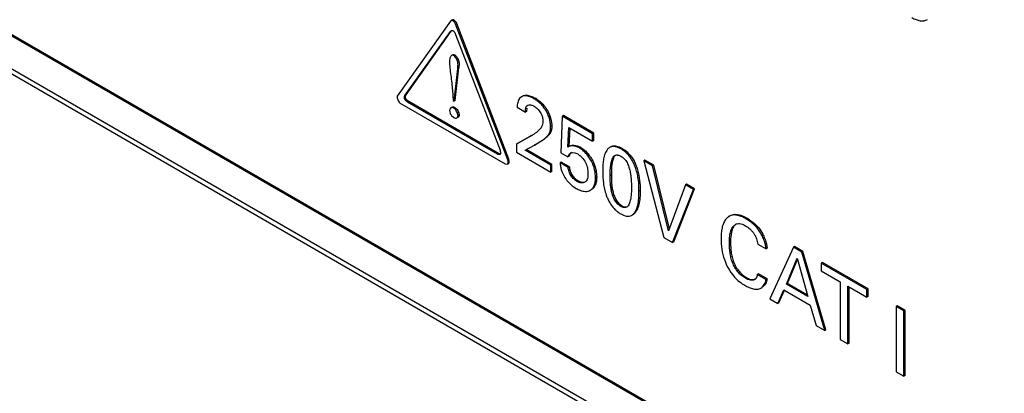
# Model space of a CAD drawing. Header units: inches. Extents: x 0 to 34, y 0 to 22.
# Tile 35 of 124: x 4.264 to 4.882, y 15.528 to 15.762. Entities that reach past the tile are written whole.
import ezdxf

# ---------------------------------------------------------------- set-up
doc = ezdxf.new("R2010")
doc.units = ezdxf.units.IN
doc.header["$LTSCALE"] = 1.87
doc.header["$MEASUREMENT"] = 0
doc.layers.get('0').update_dxf_attribs({"linetype": 'CONTINUOUS'})
doc.layers.add('02___PRT_ALL_AXES', color=7, linetype='CONTINUOUS')

msp = doc.modelspace()

# ---------------------------------------------------------------- linework, layer by layer
at = {"color": 7, "linetype": 'CONTINUOUS'}
for p, q in [((5.11165, 15.26), (3.34387, 16.28069)), ((5.11094, 15.25959), (3.34317, 16.28028)), ((3.34318, 16.25988), (5.11094, 15.2392)), ((4.53447, 15.76082), (4.50104, 15.71378)), ((4.53478, 15.76108), (4.53447, 15.76082)), ((4.53547, 15.7615), (4.53477, 15.76109)), ((4.53836, 15.75939), (4.53765, 15.75898)), ((4.5703, 15.67379), (4.53765, 15.75898)), ((4.571, 15.6742), (4.53836, 15.75939)), ((4.50587, 15.71426), (4.5344, 15.7544)), ((4.50658, 15.71467), (4.53487, 15.75448)), ((4.5344, 15.7544), (4.53485, 15.75481)), ((4.53511, 15.75481), (4.5344, 15.7544)), ((4.53707, 15.75367), (4.53765, 15.75251)), ((4.53765, 15.75251), (4.56549, 15.67985)), ((4.53409, 15.73765), (4.53385, 15.73597)), ((4.53468, 15.73889), (4.53409, 15.73765)), ((4.53515, 15.73932), (4.53468, 15.73889)), ((4.53586, 15.73973), (4.53515, 15.73932)), ((4.53586, 15.73973), (4.53629, 15.73987)), ((4.53629, 15.73987), (4.53711, 15.73967)), ((4.53711, 15.73967), (4.5364, 15.73926)), ((4.53711, 15.73967), (4.53817, 15.7387)), ((4.53675, 15.71072), (4.53896, 15.73115)), ((4.53746, 15.71113), (4.53966, 15.73156)), ((4.53966, 15.73156), (4.53896, 15.73115)), ((4.50658, 15.71467), (4.50587, 15.71426)), ((4.53567, 15.71747), (4.53611, 15.71109)), ((4.57898, 15.71339), (4.57776, 15.71232)), ((4.57938, 15.71359), (4.57897, 15.7134)), ((4.57936, 15.71362), (4.57898, 15.71339)), ((4.5797, 15.71378), (4.57938, 15.71359)), ((4.58744, 15.71258), (4.58674, 15.71218)), ((4.50251, 15.70954), (4.56878, 15.67128)), ((4.50821, 15.71046), (4.5075, 15.71005)), ((4.56383, 15.67752), (4.5075, 15.71005)), ((4.56454, 15.67793), (4.50821, 15.71046)), ((4.53472, 15.7064), (4.53407, 15.70571)), ((4.53543, 15.70681), (4.53472, 15.7064)), ((4.53611, 15.71109), (4.53675, 15.71072)), ((4.53626, 15.70702), (4.53716, 15.70676)), ((4.53716, 15.70676), (4.53645, 15.70635)), ((4.53746, 15.71113), (4.53675, 15.71072)), ((4.53716, 15.70676), (4.53811, 15.70594)), ((4.57624, 15.7068), (4.58139, 15.70382)), ((4.58224, 15.70629), (4.58209, 15.70423)), ((4.53407, 15.70571), (4.53385, 15.7048)), ((4.5351, 15.70162), (4.53645, 15.70041)), ((4.5385, 15.7002), (4.53921, 15.70061)), ((4.53915, 15.70174), (4.53893, 15.70289)), ((4.53986, 15.70215), (4.53915, 15.70174)), ((4.53962, 15.70335), (4.53986, 15.70215)), ((4.58209, 15.70423), (4.58139, 15.70382)), ((4.60451, 15.70118), (4.60363, 15.67834)), ((4.60522, 15.70158), (4.60451, 15.70118)), ((4.62361, 15.69015), (4.60451, 15.70118)), ((4.62432, 15.69056), (4.60522, 15.70158)), ((4.59795, 15.69508), (4.59724, 15.69467)), ((4.6081, 15.68182), (4.60874, 15.69415)), ((4.60874, 15.69415), (4.62361, 15.68556)), ((4.60881, 15.68223), (4.6094, 15.69376)), ((4.58548, 15.68916), (4.57574, 15.68374)), ((4.58411, 15.68841), (4.57645, 15.68414)), ((4.58533, 15.6891), (4.58463, 15.68869)), ((4.62432, 15.69056), (4.62361, 15.69015)), ((4.62361, 15.68556), (4.62361, 15.69015)), ((4.62432, 15.68597), (4.62432, 15.69056)), ((4.57645, 15.68414), (4.57574, 15.68374)), ((4.57574, 15.68374), (4.57574, 15.67858)), ((4.58119, 15.6799), (4.58713, 15.683)), ((4.58713, 15.683), (4.59341, 15.68708)), ((4.58784, 15.6834), (4.58713, 15.683)), ((4.59412, 15.68749), (4.59341, 15.68708)), ((4.60881, 15.68223), (4.6081, 15.68182)), ((4.61597, 15.68172), (4.61527, 15.68131)), ((4.61597, 15.68172), (4.61691, 15.68112)), ((4.62432, 15.68597), (4.62361, 15.68556)), ((4.63497, 15.68204), (4.63426, 15.68164)), ((4.56454, 15.67793), (4.56383, 15.67752)), ((4.56559, 15.67756), (4.56454, 15.67793)), ((4.5658, 15.67774), (4.56548, 15.67725)), ((4.57574, 15.67858), (4.59734, 15.66611)), ((4.59734, 15.67058), (4.58119, 15.6799)), ((4.59805, 15.67099), (4.5819, 15.68031)), ((4.60363, 15.67834), (4.6081, 15.67576)), ((4.60881, 15.67617), (4.6081, 15.67576)), ((4.60921, 15.67719), (4.60881, 15.67617)), ((4.61038, 15.67855), (4.60967, 15.67814)), ((4.60967, 15.67814), (4.61089, 15.67849)), ((4.61089, 15.67849), (4.61246, 15.6783)), ((4.61246, 15.6783), (4.61423, 15.67755)), ((4.61691, 15.68112), (4.61924, 15.6792)), ((4.642, 15.68114), (4.64129, 15.68073)), ((4.642, 15.68114), (4.64404, 15.67976)), ((4.56878, 15.67128), (4.57009, 15.67115)), ((4.5708, 15.67156), (4.57009, 15.67115)), ((4.571, 15.6742), (4.5703, 15.67379)), ((4.57134, 15.67291), (4.571, 15.6742)), ((4.59805, 15.67099), (4.59734, 15.67058)), ((4.59734, 15.66611), (4.59734, 15.67058)), ((4.59805, 15.66651), (4.59805, 15.67099)), ((4.6039, 15.67243), (4.60319, 15.67202)), ((4.60829, 15.66907), (4.60319, 15.67202)), ((4.609, 15.66948), (4.6039, 15.67243)), ((4.609, 15.66948), (4.60829, 15.66907)), ((4.65644, 15.67371), (4.65573, 15.6733)), ((4.66118, 15.67016), (4.65573, 15.6733)), ((4.65573, 15.6733), (4.66835, 15.6251)), ((4.66189, 15.67057), (4.65644, 15.67371)), ((4.66189, 15.67057), (4.66118, 15.67016)), ((4.67124, 15.62938), (4.66118, 15.67016)), ((4.67172, 15.6307), (4.66189, 15.67057)), ((4.59805, 15.66651), (4.59734, 15.66611)), ((4.62613, 15.66294), (4.62542, 15.66253)), ((4.63533, 15.66442), (4.63462, 15.66402)), ((4.61464, 15.66067), (4.61394, 15.66027)), ((4.68184, 15.65823), (4.67124, 15.62938)), ((4.68255, 15.65864), (4.68184, 15.65823)), ((4.6868, 15.65536), (4.68184, 15.65823)), ((4.68751, 15.65577), (4.68255, 15.65864)), ((4.62215, 15.65476), (4.62285, 15.65517)), ((4.65339, 15.65462), (4.65268, 15.65421)), ((4.67374, 15.62199), (4.6868, 15.65536)), ((4.67445, 15.6224), (4.68751, 15.65577)), ((4.68751, 15.65577), (4.6868, 15.65536)), ((4.64195, 15.64507), (4.64124, 15.64467)), ((4.6454, 15.64458), (4.64499, 15.64428)), ((4.64797, 15.63908), (4.64821, 15.63921)), ((4.64821, 15.63921), (4.64892, 15.63962)), ((4.70994, 15.63886), (4.70923, 15.63845)), ((4.72037, 15.63737), (4.71966, 15.63696)), ((4.72201, 15.63635), (4.7243, 15.63467)), ((4.66835, 15.6251), (4.67374, 15.62199)), ((4.67445, 15.6224), (4.67374, 15.62199)), ((4.71011, 15.62187), (4.7094, 15.62146)), ((4.72712, 15.62103), (4.73237, 15.618)), ((4.73243, 15.62205), (4.73308, 15.61841)), ((4.73308, 15.61841), (4.73237, 15.618)), ((4.74956, 15.61913), (4.73465, 15.58683)), ((4.75027, 15.61953), (4.74956, 15.61913)), ((4.75482, 15.61609), (4.74956, 15.61913)), ((4.75552, 15.6165), (4.75027, 15.61953)), ((4.75552, 15.6165), (4.75482, 15.61609)), ((4.76915, 15.5669), (4.75482, 15.61609)), ((4.76986, 15.56731), (4.75552, 15.6165)), ((4.7451, 15.59603), (4.75197, 15.61213)), ((4.74581, 15.59644), (4.75218, 15.61137)), ((4.75197, 15.61213), (4.7585, 15.5883)), ((4.76771, 15.60946), (4.76701, 15.60906)), ((4.79562, 15.59253), (4.76701, 15.60906)), ((4.76701, 15.60906), (4.76701, 15.60424)), ((4.79633, 15.59294), (4.76771, 15.60946)), ((4.72758, 15.60249), (4.72687, 15.60208)), ((4.73227, 15.59896), (4.72687, 15.60208)), ((4.73298, 15.59937), (4.72758, 15.60249)), ((4.76701, 15.60424), (4.77888, 15.59738)), ((4.72012, 15.60005), (4.71942, 15.59964)), ((4.72586, 15.59917), (4.72516, 15.59876)), ((4.73298, 15.59937), (4.73227, 15.59896)), ((4.74581, 15.59644), (4.7451, 15.59603)), ((4.7585, 15.5883), (4.7451, 15.59603)), ((4.75823, 15.58927), (4.74581, 15.59644)), ((4.77888, 15.59738), (4.77888, 15.56128)), ((4.72912, 15.5935), (4.72983, 15.59391)), ((4.7397, 15.58391), (4.74353, 15.59235)), ((4.74041, 15.58432), (4.74396, 15.59215)), ((4.74353, 15.59235), (4.75997, 15.58286)), ((4.78374, 15.59458), (4.79562, 15.58772)), ((4.78374, 15.55848), (4.78374, 15.59458)), ((4.78445, 15.55889), (4.78445, 15.59417)), ((4.79633, 15.59294), (4.79562, 15.59253)), ((4.79562, 15.58772), (4.79562, 15.59253)), ((4.79633, 15.58813), (4.79633, 15.59294)), ((4.73465, 15.58683), (4.7397, 15.58391)), ((4.74041, 15.58432), (4.7397, 15.58391)), ((4.75997, 15.58286), (4.7638, 15.56999)), ((4.79633, 15.58813), (4.79562, 15.58772)), ((4.81465, 15.58236), (4.81395, 15.58195)), ((4.81885, 15.57912), (4.81395, 15.58195)), ((4.81395, 15.58195), (4.81395, 15.54104)), ((4.81956, 15.57953), (4.81465, 15.58236)), ((4.81956, 15.57953), (4.81885, 15.57912)), ((4.81885, 15.53821), (4.81885, 15.57912)), ((4.81956, 15.53861), (4.81956, 15.57953)), ((4.7638, 15.56999), (4.76915, 15.5669)), ((4.76986, 15.56731), (4.76915, 15.5669)), ((4.77888, 15.56128), (4.78374, 15.55848)), ((4.78445, 15.55889), (4.78374, 15.55848)), ((4.81395, 15.54104), (4.81885, 15.53821)), ((4.81956, 15.53861), (4.81885, 15.53821))]:
    msp.add_line(p, q, dxfattribs=at)
for centre, radius, start, end in [((4.58111, 15.70935), 0.00459, 108.17169, 112.24352), ((4.5764, 15.69348), 0.02207, 53.47875, 59.97201), ((4.53624, 15.7054), 0.00162, 89.22906, 119.95109), ((4.5687, 15.71825), 0.03358, 299.97753, 301.37039), ((4.63157, 15.66379), 0.02026, 44.21509, 52.00262), ((4.62417, 15.6746), 0.02156, 226.41419, 235.29223), ((4.62358, 15.67374), 0.02052, 235.29236, 239.9428), ((4.61717, 15.66255), 0.00307, 299.98581, 306.44846), ((4.65005, 15.65495), 0.0174, 224.10979, 230.22308), ((4.64958, 15.65441), 0.01669, 230.29086, 231.36748), ((4.6494, 15.65419), 0.0164, 231.35563, 239.96837), ((4.70443, 15.60975), 0.03189, 56.53786, 60.01369), ((4.70976, 15.61576), 0.02352, 15.51646, 17.062), ((4.73288, 15.61914), 0.02764, 226.68314, 235.96516), ((4.73261, 15.61873), 0.02714, 235.94895, 239.97452), ((4.7234, 15.60137), 0.00314, 303.91844, 318.29475), ((4.72334, 15.60142), 0.00322, 318.30609, 324.51582)]:
    msp.add_arc(centre, radius, start, end, dxfattribs=at)
for points, knots in [([(4.82386, 15.76302), (4.82471, 15.76253), (4.8264, 15.76172), (4.829, 15.76101), (4.83147, 15.76093), (4.83298, 15.7614), (4.83362, 15.76177)], [0, 0, 0, 0, 0.285854, 0.548208, 0.784205, 1, 1, 1, 1]), ([(4.53765, 15.75898), (4.53751, 15.75934), (4.53714, 15.76002), (4.53649, 15.76071), (4.53591, 15.76106), (4.5355, 15.76121), (4.53511, 15.76123), (4.53487, 15.76115), (4.53477, 15.76109)], [0, 0, 0, 0, 0.297992, 0.581093, 0.70526, 0.81501, 0.911545, 1, 1, 1, 1]), ([(4.53836, 15.75939), (4.53822, 15.75975), (4.53785, 15.76043), (4.5372, 15.76111), (4.53662, 15.76147), (4.53621, 15.76162), (4.53581, 15.76164), (4.53557, 15.76156), (4.53547, 15.7615)], [0, 0, 0, 0, 0.298993, 0.581318, 0.705392, 0.815095, 0.911636, 1, 1, 1, 1]), ([(4.53485, 15.75481), (4.535, 15.75491), (4.53538, 15.75503), (4.53589, 15.75491), (4.53626, 15.75466), (4.53666, 15.75428), (4.53691, 15.75392), (4.53707, 15.75367)], [0, 0, 0, 0, 0.195001, 0.407885, 0.534496, 0.677796, 1, 1, 1, 1]), ([(4.5364, 15.73926), (4.5362, 15.73938), (4.53577, 15.73954), (4.53532, 15.73942), (4.53515, 15.73932)], [0, 0, 0, 0, 0.541435, 1, 1, 1, 1]), ([(4.53896, 15.73115), (4.53903, 15.73179), (4.53916, 15.73277), (4.53915, 15.73413), (4.53893, 15.73566), (4.53827, 15.73719), (4.53732, 15.73853), (4.53672, 15.73907), (4.5364, 15.73926)], [0, 0, 0, 0, 0.216133, 0.330581, 0.452829, 0.733757, 0.87628, 1, 1, 1, 1]), ([(4.53817, 15.7387), (4.5384, 15.73841), (4.53881, 15.7378), (4.5393, 15.73684), (4.53963, 15.73586), (4.53987, 15.73465), (4.53987, 15.7332), (4.53972, 15.7321), (4.53966, 15.73156)], [0, 0, 0, 0, 0.145044, 0.292001, 0.429379, 0.554874, 0.784632, 1, 1, 1, 1]), ([(4.53385, 15.73597), (4.53385, 15.73446), (4.53404, 15.73139), (4.53461, 15.72678), (4.53524, 15.72213), (4.53556, 15.71902), (4.53567, 15.71747)], [0, 0, 0, 0, 0.242935, 0.495466, 0.750193, 1, 1, 1, 1]), ([(4.50104, 15.71378), (4.501, 15.71344), (4.50104, 15.71272), (4.50142, 15.71123), (4.50201, 15.71017), (4.50251, 15.70954)], [0, 0, 0, 0, 0.221764, 0.470808, 1, 1, 1, 1]), ([(4.5075, 15.71005), (4.50711, 15.71027), (4.50657, 15.71072), (4.50598, 15.71143), (4.50564, 15.71204), (4.50549, 15.71268), (4.5055, 15.71328), (4.50562, 15.71382), (4.50578, 15.71413), (4.50587, 15.71426)], [0, 0, 0, 0, 0.265797, 0.409645, 0.547774, 0.676274, 0.796042, 0.905274, 1, 1, 1, 1]), ([(4.50821, 15.71046), (4.50782, 15.71068), (4.50728, 15.71113), (4.50669, 15.71184), (4.50635, 15.71245), (4.5062, 15.71309), (4.5062, 15.71369), (4.50633, 15.71423), (4.50648, 15.71454), (4.50658, 15.71467)], [0, 0, 0, 0, 0.265797, 0.409645, 0.547774, 0.676274, 0.796042, 0.905274, 1, 1, 1, 1]), ([(4.57776, 15.71232), (4.57749, 15.71197), (4.57702, 15.71119), (4.57655, 15.70986), (4.57628, 15.70837), (4.57625, 15.70733), (4.57624, 15.7068)], [0, 0, 0, 0, 0.223872, 0.465979, 0.725685, 1, 1, 1, 1]), ([(4.58674, 15.71218), (4.58613, 15.71253), (4.58492, 15.71314), (4.58309, 15.71378), (4.58132, 15.71404), (4.58019, 15.71387), (4.57968, 15.71371)], [0, 0, 0, 0, 0.283524, 0.546668, 0.784463, 1, 1, 1, 1]), ([(4.58008, 15.714), (4.58024, 15.71407), (4.5809, 15.71429), (4.5816, 15.71437), (4.58212, 15.71436)], [0, 0, 0, 0, 0.242173, 1, 1, 1, 1]), ([(4.58212, 15.71436), (4.58301, 15.71434), (4.58488, 15.71391), (4.58658, 15.71309), (4.58744, 15.71258)], [0, 0, 0, 0, 0.468105, 1, 1, 1, 1]), ([(4.53645, 15.70635), (4.53618, 15.70651), (4.53558, 15.7067), (4.53496, 15.70654), (4.53472, 15.7064)], [0, 0, 0, 0, 0.526222, 1, 1, 1, 1]), ([(4.53893, 15.70289), (4.53882, 15.70324), (4.53851, 15.70395), (4.53792, 15.70492), (4.53725, 15.70575), (4.53672, 15.7062), (4.53645, 15.70635)], [0, 0, 0, 0, 0.259469, 0.528991, 0.783433, 1, 1, 1, 1]), ([(4.58139, 15.70382), (4.58139, 15.70426), (4.58141, 15.70509), (4.58156, 15.70611), (4.5818, 15.70684), (4.58203, 15.7073), (4.58235, 15.70767), (4.58261, 15.70786), (4.58275, 15.70794)], [0, 0, 0, 0, 0.286721, 0.554491, 0.676278, 0.789309, 0.895767, 1, 1, 1, 1]), ([(4.58275, 15.70794), (4.58287, 15.70801), (4.5834, 15.70826), (4.58401, 15.70831), (4.58445, 15.70828)], [0, 0, 0, 0, 0.236979, 1, 1, 1, 1]), ([(4.58445, 15.70828), (4.58466, 15.70827), (4.58552, 15.70815), (4.58635, 15.70781), (4.58693, 15.70748)], [0, 0, 0, 0, 0.234189, 1, 1, 1, 1]), ([(4.59724, 15.69467), (4.59724, 15.69548), (4.59709, 15.6972), (4.59652, 15.69979), (4.59559, 15.70243), (4.59432, 15.70497), (4.59269, 15.70725), (4.59082, 15.70922), (4.58883, 15.71086), (4.58743, 15.71178), (4.58674, 15.71218)], [0, 0, 0, 0, 0.114681, 0.240705, 0.372998, 0.506715, 0.638076, 0.765492, 0.88708, 1, 1, 1, 1]), ([(4.58693, 15.70748), (4.58731, 15.70726), (4.58808, 15.70672), (4.58914, 15.70576), (4.59014, 15.70462), (4.59101, 15.70336), (4.59168, 15.702), (4.59223, 15.7002), (4.59238, 15.69882), (4.59238, 15.69793)], [0, 0, 0, 0, 0.114764, 0.24136, 0.374561, 0.509247, 0.640987, 0.767551, 1, 1, 1, 1]), ([(4.58953, 15.71121), (4.58991, 15.71093), (4.59146, 15.70972), (4.59284, 15.7083), (4.59375, 15.70712)], [0, 0, 0, 0, 0.240436, 1, 1, 1, 1]), ([(4.59375, 15.70712), (4.59418, 15.70656), (4.59498, 15.70539), (4.59564, 15.70413), (4.59594, 15.70348)], [0, 0, 0, 0, 0.496463, 1, 1, 1, 1]), ([(4.53385, 15.7048), (4.53385, 15.70426), (4.53401, 15.7034), (4.53454, 15.70237), (4.5349, 15.70186), (4.5351, 15.70162)], [0, 0, 0, 0, 0.465684, 0.729333, 1, 1, 1, 1]), ([(4.53645, 15.70041), (4.53679, 15.70021), (4.53747, 15.69995), (4.53823, 15.70004), (4.5385, 15.7002)], [0, 0, 0, 0, 0.544707, 1, 1, 1, 1]), ([(4.53811, 15.70594), (4.53844, 15.70556), (4.53902, 15.70473), (4.53946, 15.70382), (4.53962, 15.70335)], [0, 0, 0, 0, 0.500826, 1, 1, 1, 1]), ([(4.5385, 15.7002), (4.53861, 15.70026), (4.53882, 15.70044), (4.53903, 15.70081), (4.53913, 15.70125), (4.53915, 15.70157), (4.53915, 15.70174)], [0, 0, 0, 0, 0.217956, 0.450573, 0.712275, 1, 1, 1, 1]), ([(4.53986, 15.70215), (4.53986, 15.70198), (4.53984, 15.70166), (4.53973, 15.70122), (4.53953, 15.70084), (4.53932, 15.70067), (4.53921, 15.70061)], [0, 0, 0, 0, 0.287724, 0.549427, 0.782044, 1, 1, 1, 1]), ([(4.59594, 15.70348), (4.59659, 15.7021), (4.59732, 15.69996), (4.59785, 15.69711), (4.59795, 15.69573), (4.59795, 15.69508)], [0, 0, 0, 0, 0.526223, 0.773099, 1, 1, 1, 1]), ([(4.59238, 15.69793), (4.59238, 15.69733), (4.59225, 15.6962), (4.59168, 15.69467), (4.59086, 15.69342), (4.5902, 15.69273), (4.58988, 15.6924)], [0, 0, 0, 0, 0.285692, 0.542218, 0.777353, 1, 1, 1, 1]), ([(4.59341, 15.68708), (4.59391, 15.68752), (4.59492, 15.68842), (4.59627, 15.69004), (4.59701, 15.69177), (4.59723, 15.69336), (4.59724, 15.69422), (4.59724, 15.69467)], [0, 0, 0, 0, 0.225653, 0.458914, 0.708295, 0.848486, 1, 1, 1, 1]), ([(4.59795, 15.69508), (4.59795, 15.69463), (4.59794, 15.69377), (4.59772, 15.69218), (4.59698, 15.69045), (4.59563, 15.68883), (4.59462, 15.68793), (4.59412, 15.68749)], [0, 0, 0, 0, 0.151514, 0.291705, 0.541086, 0.774347, 1, 1, 1, 1]), ([(4.58988, 15.6924), (4.5896, 15.69213), (4.58846, 15.69108), (4.58717, 15.69019), (4.58618, 15.68958)], [0, 0, 0, 0, 0.252228, 1, 1, 1, 1]), ([(4.61527, 15.68131), (4.61463, 15.68168), (4.61337, 15.68226), (4.6117, 15.68263), (4.61045, 15.68263), (4.60959, 15.6825), (4.60881, 15.68222), (4.60833, 15.68196), (4.6081, 15.68182)], [0, 0, 0, 0, 0.289165, 0.550284, 0.670421, 0.784171, 0.892993, 1, 1, 1, 1]), ([(4.60881, 15.68223), (4.60904, 15.68236), (4.60951, 15.68263), (4.6103, 15.68291), (4.61116, 15.68304), (4.61241, 15.68303), (4.61407, 15.68267), (4.61534, 15.68209), (4.61597, 15.68172)], [0, 0, 0, 0, 0.107007, 0.215829, 0.329579, 0.449716, 0.710835, 1, 1, 1, 1]), ([(4.63426, 15.68164), (4.63408, 15.68153), (4.63336, 15.68104), (4.63279, 15.68036), (4.63243, 15.67982)], [0, 0, 0, 0, 0.242695, 1, 1, 1, 1]), ([(4.64129, 15.68073), (4.64068, 15.68109), (4.63945, 15.68168), (4.63758, 15.68219), (4.63606, 15.68224), (4.63497, 15.68199), (4.63449, 15.68177), (4.63426, 15.68164)], [0, 0, 0, 0, 0.287259, 0.550289, 0.785489, 0.894386, 1, 1, 1, 1]), ([(4.63563, 15.68235), (4.63657, 15.68269), (4.63826, 15.68265), (4.64036, 15.68199), (4.64146, 15.68146), (4.642, 15.68114)], [0, 0, 0, 0, 0.452515, 0.716039, 1, 1, 1, 1]), ([(4.56548, 15.67725), (4.56526, 15.67713), (4.5648, 15.67713), (4.56426, 15.6773), (4.56398, 15.67744), (4.56383, 15.67752)], [0, 0, 0, 0, 0.444675, 0.715311, 1, 1, 1, 1]), ([(4.56549, 15.67985), (4.56563, 15.67949), (4.56578, 15.67894), (4.56586, 15.67823), (4.56584, 15.67789), (4.5658, 15.67774)], [0, 0, 0, 0, 0.53705, 0.785865, 1, 1, 1, 1]), ([(4.6081, 15.67576), (4.60826, 15.67625), (4.60861, 15.67715), (4.60928, 15.67791), (4.60967, 15.67814)], [0, 0, 0, 0, 0.529082, 1, 1, 1, 1]), ([(4.61423, 15.67755), (4.61471, 15.67727), (4.61566, 15.6766), (4.61743, 15.67493), (4.61928, 15.67236), (4.62042, 15.66887), (4.62066, 15.66651), (4.62066, 15.66538)], [0, 0, 0, 0, 0.115234, 0.241989, 0.507546, 0.765364, 1, 1, 1, 1]), ([(4.62542, 15.66253), (4.62542, 15.66426), (4.62499, 15.66791), (4.6234, 15.67234), (4.62132, 15.67565), (4.61947, 15.67792), (4.61746, 15.67984), (4.616, 15.68089), (4.61527, 15.68131)], [0, 0, 0, 0, 0.233373, 0.491853, 0.626218, 0.759149, 0.885451, 1, 1, 1, 1]), ([(4.61924, 15.6792), (4.62033, 15.67815), (4.62181, 15.67639), (4.62342, 15.67381), (4.62409, 15.67243), (4.62438, 15.67173)], [0, 0, 0, 0, 0.496831, 0.750242, 1, 1, 1, 1]), ([(4.63243, 15.67982), (4.63216, 15.67939), (4.63167, 15.67848), (4.6309, 15.67648), (4.63029, 15.67369), (4.62995, 15.67015), (4.62991, 15.6677), (4.62991, 15.66646)], [0, 0, 0, 0, 0.109536, 0.224248, 0.467447, 0.727989, 1, 1, 1, 1]), ([(4.63462, 15.66402), (4.63462, 15.66524), (4.63464, 15.66764), (4.63489, 15.67058), (4.63535, 15.6728), (4.63595, 15.6747), (4.63672, 15.67611), (4.63752, 15.67658)], [0, 0, 0, 0, 0.278028, 0.543559, 0.669062, 0.789261, 1, 1, 1, 1]), ([(4.63777, 15.67665), (4.63764, 15.67653), (4.63714, 15.67597), (4.6368, 15.67529), (4.63659, 15.67476)], [0, 0, 0, 0, 0.23518, 1, 1, 1, 1]), ([(4.63752, 15.67658), (4.63773, 15.6767), (4.63821, 15.67688), (4.63872, 15.67692), (4.63898, 15.67691)], [0, 0, 0, 0, 0.482565, 1, 1, 1, 1]), ([(4.63898, 15.67691), (4.63917, 15.6769), (4.64, 15.67681), (4.64079, 15.67649), (4.64134, 15.67617)], [0, 0, 0, 0, 0.230107, 1, 1, 1, 1]), ([(4.65268, 15.65421), (4.65268, 15.65653), (4.65254, 15.66008), (4.65173, 15.66486), (4.65032, 15.66991), (4.64798, 15.67482), (4.64437, 15.67864), (4.64233, 15.68014), (4.64129, 15.68073)], [0, 0, 0, 0, 0.229827, 0.352178, 0.481111, 0.750594, 0.88108, 1, 1, 1, 1]), ([(4.64134, 15.67617), (4.64172, 15.67596), (4.64246, 15.67544), (4.64348, 15.6745), (4.64443, 15.67338), (4.64522, 15.67212), (4.64586, 15.67077), (4.64653, 15.66895), (4.64712, 15.66669), (4.64754, 15.66403), (4.64785, 15.66063), (4.64792, 15.65811), (4.64792, 15.65645)], [0, 0, 0, 0, 0.059542, 0.124294, 0.192002, 0.26077, 0.329814, 0.398236, 0.528801, 0.651869, 0.770628, 1, 1, 1, 1]), ([(4.64609, 15.67792), (4.64677, 15.67722), (4.64805, 15.67571), (4.6496, 15.67317), (4.65083, 15.67046), (4.65147, 15.66859), (4.65175, 15.66765)], [0, 0, 0, 0, 0.247027, 0.499369, 0.752532, 1, 1, 1, 1]), ([(4.57009, 15.67115), (4.57025, 15.67124), (4.57053, 15.67156), (4.57067, 15.67222), (4.57059, 15.673), (4.57042, 15.67353), (4.5703, 15.67379)], [0, 0, 0, 0, 0.190785, 0.418227, 0.694031, 1, 1, 1, 1]), ([(4.5708, 15.67156), (4.5709, 15.67161), (4.57107, 15.67176), (4.57125, 15.67208), (4.57134, 15.67248), (4.57135, 15.67276), (4.57134, 15.67291)], [0, 0, 0, 0, 0.2139, 0.44533, 0.70607, 1, 1, 1, 1]), ([(4.60319, 15.67202), (4.60322, 15.67124), (4.60343, 15.66961), (4.60385, 15.66803), (4.60411, 15.66722)], [0, 0, 0, 0, 0.477685, 1, 1, 1, 1]), ([(4.61394, 15.66027), (4.61321, 15.66068), (4.61178, 15.66173), (4.61028, 15.66346), (4.60935, 15.66512), (4.60879, 15.66645), (4.60842, 15.66777), (4.6083, 15.66865), (4.60829, 15.66907)], [0, 0, 0, 0, 0.230758, 0.487251, 0.622359, 0.756577, 0.884229, 1, 1, 1, 1]), ([(4.609, 15.66948), (4.60901, 15.66906), (4.60913, 15.66818), (4.6095, 15.66686), (4.61005, 15.66553), (4.61099, 15.66387), (4.61248, 15.66214), (4.61392, 15.66109), (4.61464, 15.66067)], [0, 0, 0, 0, 0.115771, 0.243423, 0.377641, 0.512749, 0.769242, 1, 1, 1, 1]), ([(4.62438, 15.67173), (4.62498, 15.67028), (4.62583, 15.66737), (4.62613, 15.66436), (4.62613, 15.66294)], [0, 0, 0, 0, 0.524051, 1, 1, 1, 1]), ([(4.63659, 15.67476), (4.63629, 15.67401), (4.63584, 15.6724), (4.63536, 15.66894), (4.63533, 15.66625), (4.63533, 15.66442)], [0, 0, 0, 0, 0.230785, 0.476629, 1, 1, 1, 1]), ([(4.60411, 15.66722), (4.60424, 15.66684), (4.6048, 15.66529), (4.60554, 15.66381), (4.60619, 15.66276)], [0, 0, 0, 0, 0.247869, 1, 1, 1, 1]), ([(4.62066, 15.66538), (4.62066, 15.66484), (4.62063, 15.66379), (4.62039, 15.6623), (4.61998, 15.66119), (4.61947, 15.66048), (4.61916, 15.6602), (4.619, 15.66008)], [0, 0, 0, 0, 0.283029, 0.547866, 0.784871, 0.894062, 1, 1, 1, 1]), ([(4.62613, 15.66294), (4.62613, 15.6621), (4.62601, 15.66049), (4.62541, 15.65826), (4.6244, 15.6564), (4.6234, 15.65549), (4.62285, 15.65517)], [0, 0, 0, 0, 0.2856, 0.547889, 0.784091, 1, 1, 1, 1]), ([(4.62991, 15.66646), (4.62991, 15.66407), (4.63008, 15.66041), (4.63096, 15.6555), (4.63168, 15.653), (4.63212, 15.65175)], [0, 0, 0, 0, 0.478802, 0.733419, 1, 1, 1, 1]), ([(4.64124, 15.64467), (4.64088, 15.64488), (4.64015, 15.64538), (4.63915, 15.6463), (4.63823, 15.64739), (4.63718, 15.64903), (4.63625, 15.65124), (4.63548, 15.65393), (4.63499, 15.65656), (4.63465, 15.65991), (4.63462, 15.66239), (4.63462, 15.66402)], [0, 0, 0, 0, 0.059176, 0.123581, 0.190946, 0.25924, 0.395745, 0.527272, 0.6518, 0.771257, 1, 1, 1, 1]), ([(4.63533, 15.66442), (4.63533, 15.6628), (4.63536, 15.66032), (4.6357, 15.65697), (4.63619, 15.65434), (4.63695, 15.65165), (4.63789, 15.64943), (4.63893, 15.6478), (4.63986, 15.64671), (4.64086, 15.64579), (4.64158, 15.64528), (4.64195, 15.64507)], [0, 0, 0, 0, 0.228743, 0.3482, 0.472728, 0.604255, 0.74076, 0.809054, 0.876419, 0.940824, 1, 1, 1, 1]), ([(4.65175, 15.66765), (4.6524, 15.66547), (4.65323, 15.66113), (4.65339, 15.65673), (4.65339, 15.65462)], [0, 0, 0, 0, 0.519516, 1, 1, 1, 1]), ([(4.60619, 15.66276), (4.60641, 15.66241), (4.60733, 15.66105), (4.60842, 15.65982), (4.6093, 15.65898)], [0, 0, 0, 0, 0.255558, 1, 1, 1, 1]), ([(4.61871, 15.65989), (4.61839, 15.6597), (4.61766, 15.65944), (4.61645, 15.65939), (4.61517, 15.65965), (4.61434, 15.66003), (4.61394, 15.66027)], [0, 0, 0, 0, 0.221416, 0.458599, 0.717293, 1, 1, 1, 1]), ([(4.61464, 15.66067), (4.6153, 15.6603), (4.61663, 15.65977), (4.61809, 15.65981), (4.61872, 15.66)], [0, 0, 0, 0, 0.536431, 1, 1, 1, 1]), ([(4.62215, 15.65476), (4.62269, 15.65508), (4.62369, 15.656), (4.6247, 15.65786), (4.6253, 15.66009), (4.62542, 15.66169), (4.62542, 15.66253)], [0, 0, 0, 0, 0.215909, 0.452111, 0.7144, 1, 1, 1, 1]), ([(4.6133, 15.65598), (4.61369, 15.65576), (4.61447, 15.65534), (4.61585, 15.65475), (4.61742, 15.65427), (4.61913, 15.65404), (4.62074, 15.65415), (4.62172, 15.65451), (4.62215, 15.65476)], [0, 0, 0, 0, 0.144968, 0.285419, 0.485238, 0.670093, 0.840142, 1, 1, 1, 1]), ([(4.63212, 15.65175), (4.6324, 15.65094), (4.63307, 15.64931), (4.63433, 15.64698), (4.63582, 15.64479), (4.63696, 15.64345), (4.63756, 15.64284)], [0, 0, 0, 0, 0.245808, 0.500507, 0.754925, 1, 1, 1, 1]), ([(4.64792, 15.65645), (4.64792, 15.65532), (4.64789, 15.65309), (4.64765, 15.65036), (4.64724, 15.6483), (4.64682, 15.64688), (4.64627, 15.6456), (4.64572, 15.64486), (4.6454, 15.64458)], [0, 0, 0, 0, 0.27514, 0.538296, 0.662969, 0.78249, 0.89623, 1, 1, 1, 1]), ([(4.64821, 15.63921), (4.64868, 15.63949), (4.64957, 15.64023), (4.65059, 15.64169), (4.65136, 15.64344), (4.65213, 15.64611), (4.65262, 15.64974), (4.65268, 15.6527), (4.65268, 15.65421)], [0, 0, 0, 0, 0.101457, 0.209458, 0.326755, 0.452832, 0.720822, 1, 1, 1, 1]), ([(4.65339, 15.65462), (4.65339, 15.65311), (4.65333, 15.65014), (4.65284, 15.64651), (4.65207, 15.64385), (4.6513, 15.6421), (4.65028, 15.64063), (4.64939, 15.63989), (4.64892, 15.63962)], [0, 0, 0, 0, 0.279178, 0.547169, 0.673245, 0.790542, 0.898543, 1, 1, 1, 1]), ([(4.64499, 15.64428), (4.64474, 15.64414), (4.64417, 15.64394), (4.64323, 15.64393), (4.64222, 15.64417), (4.64157, 15.64448), (4.64124, 15.64467)], [0, 0, 0, 0, 0.215878, 0.451449, 0.712816, 1, 1, 1, 1]), ([(4.64195, 15.64507), (4.6422, 15.64493), (4.64314, 15.64447), (4.64424, 15.64426), (4.64498, 15.64442)], [0, 0, 0, 0, 0.280982, 1, 1, 1, 1]), ([(4.64119, 15.63999), (4.64178, 15.63965), (4.64296, 15.63908), (4.64477, 15.63858), (4.64647, 15.63853), (4.64751, 15.63885), (4.64797, 15.63908)], [0, 0, 0, 0, 0.287989, 0.549895, 0.784497, 1, 1, 1, 1]), ([(4.70923, 15.63845), (4.70901, 15.63832), (4.70815, 15.63776), (4.70742, 15.63701), (4.70697, 15.63638)], [0, 0, 0, 0, 0.245888, 1, 1, 1, 1]), ([(4.71966, 15.63696), (4.71874, 15.63749), (4.71692, 15.6384), (4.71415, 15.63927), (4.7115, 15.6394), (4.70991, 15.63884), (4.70923, 15.63845)], [0, 0, 0, 0, 0.28885, 0.552771, 0.786073, 1, 1, 1, 1]), ([(4.71088, 15.6393), (4.71121, 15.63943), (4.7119, 15.63963), (4.7132, 15.63977), (4.71479, 15.63962), (4.71732, 15.63895), (4.71916, 15.63806), (4.72037, 15.63737)], [0, 0, 0, 0, 0.105785, 0.215334, 0.390699, 0.58129, 1, 1, 1, 1]), ([(4.70697, 15.63638), (4.70642, 15.63565), (4.70552, 15.63393), (4.70469, 15.63103), (4.70424, 15.62781), (4.70415, 15.62558), (4.70415, 15.62443)], [0, 0, 0, 0, 0.220272, 0.462308, 0.724324, 1, 1, 1, 1]), ([(4.7094, 15.62146), (4.7094, 15.62269), (4.70947, 15.62508), (4.70989, 15.62797), (4.71054, 15.63006), (4.71138, 15.63182), (4.71235, 15.63295), (4.71315, 15.63341)], [0, 0, 0, 0, 0.284315, 0.550143, 0.672865, 0.788515, 1, 1, 1, 1]), ([(4.7135, 15.63359), (4.7133, 15.63345), (4.71254, 15.6328), (4.71198, 15.63195), (4.71164, 15.63127)], [0, 0, 0, 0, 0.240133, 1, 1, 1, 1]), ([(4.71315, 15.63341), (4.71351, 15.63362), (4.71436, 15.63394), (4.71526, 15.63394), (4.71571, 15.63389)], [0, 0, 0, 0, 0.480489, 1, 1, 1, 1]), ([(4.71571, 15.63389), (4.71634, 15.63383), (4.71765, 15.63348), (4.71886, 15.63289), (4.71946, 15.63254)], [0, 0, 0, 0, 0.474506, 1, 1, 1, 1]), ([(4.71946, 15.63254), (4.72044, 15.63198), (4.72185, 15.63092), (4.72353, 15.62923), (4.72471, 15.62777), (4.72569, 15.62617), (4.7264, 15.62447), (4.72686, 15.62275), (4.72705, 15.6216), (4.72712, 15.62103)], [0, 0, 0, 0, 0.236056, 0.365379, 0.497049, 0.628003, 0.756377, 0.881157, 1, 1, 1, 1]), ([(4.73237, 15.618), (4.73231, 15.61893), (4.73199, 15.62088), (4.73109, 15.62377), (4.7298, 15.62667), (4.72819, 15.62939), (4.72627, 15.63181), (4.72353, 15.63446), (4.72122, 15.63606), (4.71966, 15.63696)], [0, 0, 0, 0, 0.118225, 0.247737, 0.382958, 0.518034, 0.647912, 0.771652, 1, 1, 1, 1]), ([(4.7243, 15.63467), (4.7255, 15.63369), (4.72781, 15.63142), (4.72958, 15.62871), (4.73035, 15.62724)], [0, 0, 0, 0, 0.482087, 1, 1, 1, 1]), ([(4.71164, 15.63127), (4.71132, 15.63062), (4.71081, 15.6292), (4.7102, 15.62605), (4.71011, 15.62356), (4.71011, 15.62187)], [0, 0, 0, 0, 0.225899, 0.470626, 1, 1, 1, 1]), ([(4.73035, 15.62724), (4.73055, 15.62686), (4.73128, 15.62538), (4.73189, 15.62384), (4.73225, 15.62266)], [0, 0, 0, 0, 0.253692, 1, 1, 1, 1]), ([(4.70415, 15.62443), (4.70415, 15.62001), (4.70549, 15.61071), (4.7104, 15.60235), (4.71391, 15.59903)], [0, 0, 0, 0, 0.477628, 1, 1, 1, 1]), ([(4.71942, 15.59964), (4.71857, 15.60013), (4.71687, 15.60131), (4.7146, 15.60356), (4.71273, 15.60635), (4.7113, 15.6094), (4.71031, 15.61252), (4.70955, 15.61653), (4.7094, 15.61952), (4.7094, 15.62146)], [0, 0, 0, 0, 0.117025, 0.244641, 0.379175, 0.514744, 0.644501, 0.768338, 1, 1, 1, 1]), ([(4.71011, 15.62187), (4.71011, 15.61993), (4.71025, 15.61693), (4.71102, 15.61293), (4.71201, 15.60981), (4.71343, 15.60676), (4.7153, 15.60397), (4.71758, 15.60172), (4.71927, 15.60054), (4.72012, 15.60005)], [0, 0, 0, 0, 0.231662, 0.355499, 0.485256, 0.620825, 0.755359, 0.882975, 1, 1, 1, 1]), ([(4.72687, 15.60208), (4.7268, 15.60161), (4.7266, 15.60073), (4.72621, 15.5999), (4.72597, 15.59955)], [0, 0, 0, 0, 0.525556, 1, 1, 1, 1]), ([(4.71902, 15.59523), (4.7199, 15.59472), (4.72165, 15.59382), (4.72392, 15.59303), (4.72569, 15.59276), (4.72692, 15.59276), (4.72808, 15.59299), (4.72879, 15.59331), (4.72912, 15.5935)], [0, 0, 0, 0, 0.285136, 0.548781, 0.669967, 0.784122, 0.893107, 1, 1, 1, 1]), ([(4.72516, 15.59876), (4.72479, 15.59854), (4.7239, 15.59828), (4.72245, 15.59839), (4.72092, 15.59886), (4.71992, 15.59935), (4.71942, 15.59964)], [0, 0, 0, 0, 0.210479, 0.447183, 0.713513, 1, 1, 1, 1]), ([(4.72012, 15.60005), (4.72055, 15.5998), (4.7214, 15.59937), (4.72305, 15.5988), (4.72437, 15.59866), (4.72514, 15.59887)], [0, 0, 0, 0, 0.27972, 0.544516, 1, 1, 1, 1]), ([(4.72912, 15.5935), (4.72956, 15.59375), (4.73037, 15.59438), (4.73169, 15.59613), (4.73216, 15.59781), (4.73227, 15.59896)], [0, 0, 0, 0, 0.228942, 0.468053, 1, 1, 1, 1]), ([(4.73298, 15.59937), (4.73287, 15.59822), (4.73239, 15.59654), (4.73107, 15.59479), (4.73026, 15.59416), (4.72983, 15.59391)], [0, 0, 0, 0, 0.531947, 0.771058, 1, 1, 1, 1])]:
    msp.add_open_spline(points, degree=3, knots=knots, dxfattribs=at)
at = {"layer": '02___PRT_ALL_AXES', "color": 7, "linetype": 'CONTINUOUS'}
msp.add_line((3.34034, 16.25826), (5.11518, 15.23349), dxfattribs=at)

doc.saveas('drawing.dxf')
